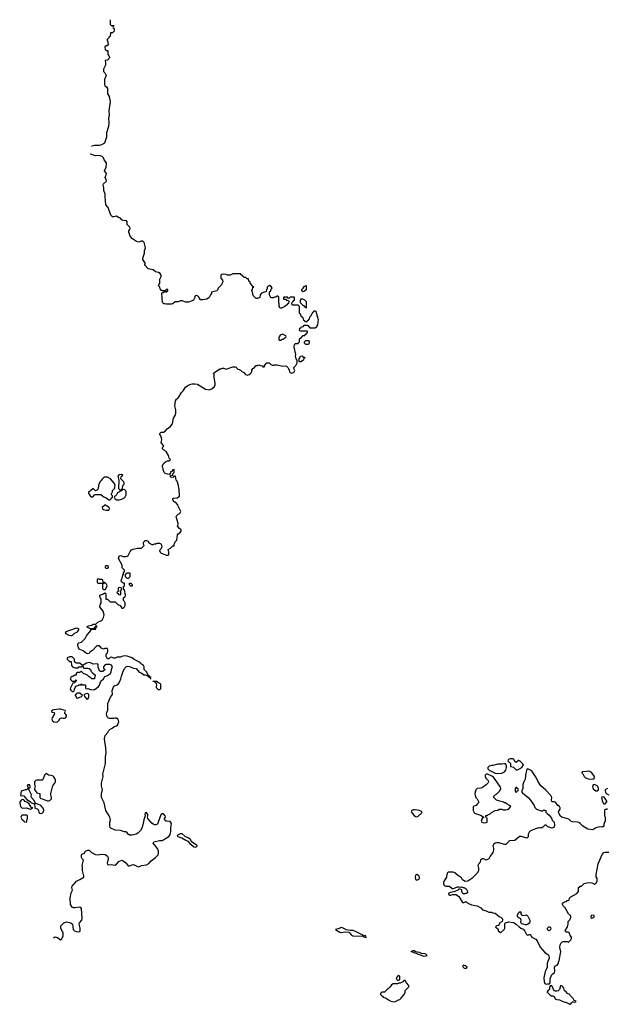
# Model space of a CAD drawing. Header units: inches. Extents: x 2535814 to 2694957, y 540737 to 728403.
# Tile 4 of 106: x 2540267 to 2549265, y 610322 to 625405. Entities that reach past the tile are written whole.
import ezdxf

# ---------------------------------------------------------------- set-up
doc = ezdxf.new("R2010")
doc.units = ezdxf.units.IN
doc.header["$MEASUREMENT"] = 0
doc.layers.add('C5641', color=7, linetype='Continuous')
doc.layers.add('C5642', color=7, linetype='Continuous')

msp = doc.modelspace()

# ---------------------------------------------------------------- linework, layer by layer
at = {"layer": 'C5641', "color": 5}
for points, elevation in [([(2540786, 611340), (2540810, 611356), (2540846, 611346), (2540890, 611309), (2540910, 611318), (2540914, 611326), (2540931, 611370), (2540931, 611410), (2540898, 611490), (2540898, 611510), (2540902, 611530), (2540942, 611570), (2540990, 611586), (2541049, 611570), (2541077, 611550), (2541085, 611470), (2541105, 611445), (2541130, 611436), (2541170, 611433), (2541190, 611444), (2541193, 611450), (2541194, 611490), (2541176, 611550), (2541181, 611570), (2541217, 611610), (2541224, 611636), (2541211, 611791), (2541203, 611803), (2541190, 611811), (2541110, 611798), (2541090, 611801), (2541072, 611812), (2541047, 611850), (2541039, 611950), (2541054, 612030), (2541067, 612050), (2541073, 612070), (2541072, 612090), (2541065, 612110), (2541068, 612132), (2541136, 612210), (2541190, 612233), (2541251, 612270), (2541251, 612290), (2541231, 612370), (2541231, 612430), (2541225, 612450), (2541242, 612530), (2541222, 612550), (2541212, 612572), (2541212, 612608), (2541220, 612620), (2541230, 612628), (2541254, 612630), (2541272, 612670), (2541310, 612685), (2541330, 612681), (2541366, 612646), (2541430, 612615), (2541468, 612612), (2541510, 612623), (2541575, 612615), (2541610, 612593), (2541623, 612570), (2541624, 612550), (2541606, 612486), (2541610, 612466), (2541620, 612460), (2541670, 612465), (2541730, 612453), (2541750, 612469), (2541786, 612510), (2541830, 612529), (2541850, 612521), (2541891, 612491), (2541930, 612445), (2541950, 612441), (2541990, 612461), (2542010, 612464), (2542070, 612434), (2542090, 612429), (2542134, 612446), (2542210, 612460), (2542242, 612478), (2542279, 612521), (2542346, 612570), (2542387, 612613), (2542394, 612630), (2542390, 612670), (2542376, 612710), (2542313, 612790), (2542319, 612810), (2542410, 612833), (2542450, 612830), (2542470, 612840), (2542498, 612862), (2542550, 612893), (2542570, 612924), (2542583, 612970), (2542582, 613030), (2542590, 613094), (2542570, 613122), (2542510, 613125), (2542490, 613142), (2542486, 613170), (2542498, 613190), (2542496, 613210), (2542470, 613242), (2542450, 613242), (2542430, 613222), (2542389, 613110), (2542376, 613084), (2542350, 613071), (2542330, 613071), (2542310, 613079), (2542290, 613095), (2542231, 613170), (2542222, 613190), (2542231, 613209), (2542231, 613230), (2542210, 613262), (2542190, 613254), (2542183, 613237), (2542188, 613210), (2542169, 613150), (2542155, 613070), (2542139, 613021), (2542115, 612985), (2542078, 612942), (2542052, 612928), (2541990, 612911), (2541950, 612915), (2541928, 612928), (2541910, 612951), (2541890, 612965), (2541870, 612963), (2541810, 612983), (2541730, 612991), (2541662, 613022), (2541651, 613031), (2541645, 613050), (2541648, 613112), (2541655, 613150), (2541647, 613190), (2541639, 613210), (2541587, 613290), (2541559, 613410), (2541520, 613490), (2541517, 613510), (2541522, 613558), (2541535, 613610), (2541519, 613670), (2541517, 613710), (2541542, 613790), (2541544, 613810), (2541538, 613850), (2541557, 613910), (2541568, 613970), (2541580, 614010), (2541583, 614117), (2541590, 614170), (2541588, 614250), (2541568, 614350), (2541566, 614394), (2541578, 614442), (2541614, 614486), (2541630, 614518), (2541646, 614534), (2541682, 614550), (2541710, 614575), (2541750, 614589), (2541762, 614598), (2541777, 614623), (2541783, 614650), (2541781, 614670), (2541771, 614690), (2541750, 614705), (2541730, 614707), (2541710, 614701), (2541670, 614698), (2541640, 614700), (2541625, 614705), (2541605, 614725), (2541598, 614770), (2541600, 614790), (2541615, 614830), (2541619, 614930), (2541655, 615025), (2541686, 615070), (2541684, 615130), (2541707, 615193), (2541730, 615208), (2541750, 615209), (2541770, 615222), (2541790, 615249), (2541814, 615306), (2541825, 615350), (2541848, 615412), (2541873, 615467), (2541902, 615498), (2541910, 615502), (2541950, 615495), (2541984, 615484), (2542010, 615469), (2542050, 615468), (2542098, 615410), (2542135, 615395), (2542170, 615369), (2542190, 615369), (2542218, 615358), (2542234, 615346), (2542246, 615346), (2542250, 615328), (2542266, 615326), (2542270, 615306), (2542274, 615306), (2542274, 615330), (2542258, 615338), (2542250, 615354), (2542238, 615358), (2542210, 615414), (2542172, 615450), (2542171, 615490), (2542162, 615510), (2542131, 615531), (2542116, 615550), (2542091, 615570), (2542022, 615602), (2541990, 615631), (2541910, 615656), (2541870, 615658), (2541829, 615651), (2541810, 615642), (2541760, 615640), (2541730, 615622), (2541710, 615622), (2541670, 615642), (2541650, 615634), (2541630, 615614), (2541610, 615614), (2541592, 615650), (2541593, 615687), (2541612, 615708), (2541618, 615730), (2541618, 615750), (2541610, 615771), (2541570, 615771), (2541550, 615762), (2541520, 615780), (2541490, 615812), (2541450, 615814), (2541380, 615740), (2541343, 615717), (2541330, 615694), (2541310, 615692), (2541290, 615698), (2541238, 615738), (2541190, 615755), (2541182, 615762), (2541165, 615785), (2541156, 615830), (2541158, 615842), (2541170, 615858), (2541214, 615870), (2541270, 615928), (2541290, 615968), (2541354, 616050), (2541358, 616062), (2541373, 616067), (2541432, 616068), (2541438, 616102), (2541452, 616110), (2541450, 616114), (2541430, 616114), (2541422, 616098), (2541410, 616094), (2541402, 616078), (2541390, 616074), (2541350, 616074), (2541330, 616082), (2541312, 616092), (2541302, 616110), (2541321, 616119), (2541372, 616128), (2541393, 616147), (2541433, 616147), (2541462, 616178), (2541510, 616195), (2541531, 616209), (2541551, 616249), (2541559, 616290), (2541546, 616346), (2541492, 616410), (2541504, 616456), (2541512, 616470), (2541514, 616490), (2541514, 616530), (2541504, 616544), (2541494, 616570), (2541494, 616590), (2541533, 616607), (2541552, 616608), (2541570, 616626), (2541582, 616622), (2541587, 616587), (2541586, 616530), (2541590, 616526), (2541610, 616526), (2541650, 616486), (2541730, 616486), (2541770, 616446), (2541806, 616430), (2541830, 616389), (2541851, 616389), (2541871, 616409), (2541882, 616430), (2541882, 616470), (2541870, 616494), (2541854, 616510), (2541854, 616550), (2541877, 616563), (2541882, 616570), (2541885, 616590), (2541874, 616670), (2541858, 616678), (2541854, 616690), (2541858, 616722), (2541874, 616730), (2541874, 616770), (2541870, 616774), (2541850, 616774), (2541830, 616794), (2541822, 616810), (2541825, 616830), (2541838, 616850), (2541844, 616896), (2541854, 616910), (2541854, 616930), (2541874, 616950), (2541874, 616970), (2541834, 617010), (2541834, 617050), (2541782, 617150), (2541790, 617186), (2541810, 617195), (2541850, 617182), (2541890, 617182), (2541912, 617188), (2541930, 617198), (2541961, 617259), (2541978, 617282), (2541990, 617289), (2542004, 617296), (2542070, 617309), (2542134, 617310), (2542172, 617350), (2542162, 617370), (2542162, 617390), (2542170, 617406), (2542190, 617426), (2542210, 617428), (2542235, 617415), (2542246, 617390), (2542290, 617368), (2542310, 617368), (2542330, 617378), (2542350, 617378), (2542370, 617388), (2542410, 617388), (2542430, 617378), (2542435, 617370), (2542442, 617330), (2542430, 617294), (2542408, 617272), (2542418, 617250), (2542435, 617235), (2542488, 617210), (2542510, 617201), (2542540, 617200), (2542552, 617210), (2542552, 617248), (2542542, 617290), (2542574, 617310), (2542610, 617346), (2542633, 617347), (2542634, 617370), (2542642, 617390), (2542650, 617406), (2542672, 617430), (2542684, 617516), (2542692, 617528), (2542717, 617543), (2542738, 617570), (2542742, 617590), (2542712, 617612), (2542684, 617644), (2542682, 617650), (2542692, 617670), (2542692, 617688), (2542665, 617790), (2542672, 617810), (2542691, 617829), (2542717, 617843), (2542732, 617872), (2542693, 617953), (2542690, 617974), (2542653, 618013), (2542630, 618014), (2542614, 618050), (2542614, 618070), (2542624, 618076), (2542680, 618080), (2542712, 618108), (2542711, 618211), (2542702, 618230), (2542698, 618270), (2542676, 618336), (2542662, 618350), (2542653, 618413), (2542626, 618414), (2542622, 618398), (2542610, 618394), (2542578, 618398), (2542574, 618410), (2542578, 618422), (2542614, 618426), (2542614, 618450), (2542634, 618470), (2542634, 618514), (2542609, 618511), (2542608, 618492), (2542578, 618470), (2542578, 618462), (2542562, 618438), (2542530, 618441), (2542494, 618454), (2542478, 618470), (2542462, 618510), (2542462, 618530), (2542452, 618550), (2542452, 618570), (2542470, 618606), (2542504, 618636), (2542530, 618648), (2542552, 618648), (2542574, 618670), (2542554, 618690), (2542545, 618730), (2542511, 618791), (2542474, 618810), (2542454, 618830), (2542454, 618850), (2542472, 618870), (2542432, 618930), (2542441, 618970), (2542440, 619000), (2542435, 619015), (2542412, 619050), (2542413, 619067), (2542433, 619087), (2542470, 619088), (2542497, 619103), (2542530, 619142), (2542570, 619168), (2542605, 619215), (2542621, 619299), (2542650, 619342), (2542657, 619377), (2542659, 619430), (2542644, 619490), (2542653, 619567), (2542666, 619590), (2542691, 619610), (2542710, 619634), (2542746, 619694), (2542770, 619719), (2542806, 619774), (2542840, 619800), (2542870, 619815), (2542910, 619826), (2542950, 619828), (2542990, 619820), (2543110, 619746), (2543170, 619736), (2543210, 619749), (2543250, 619786), (2543259, 619810), (2543260, 619830), (2543243, 619930), (2543244, 619964), (2543234, 619990), (2543249, 620000)], 40), ([(2543701, 620000), (2543726, 619970), (2543750, 619962), (2543782, 619970), (2543805, 619990), (2543813, 620000)], 40), ([(2544408, 620000), (2544410, 619998), (2544430, 619989), (2544459, 620000)], 40), ([(2549270, 613318), (2549252, 613308), (2549233, 613307), (2549224, 613296), (2549222, 613210), (2549234, 613190), (2549234, 613170), (2549231, 613129), (2549222, 613110), (2549214, 613074), (2549214, 613050), (2549190, 613038), (2549150, 613042), (2549090, 613024), (2549044, 612996), (2548966, 613006), (2548888, 613050), (2548852, 613092), (2548829, 613109), (2548810, 613114), (2548730, 613118), (2548706, 613130), (2548676, 613156), (2548570, 613188), (2548546, 613206), (2548522, 613250), (2548518, 613270), (2548542, 613310), (2548542, 613330), (2548535, 613350), (2548509, 613369), (2548470, 613417), (2548450, 613426), (2548430, 613424), (2548418, 613430), (2548409, 613450), (2548414, 613490), (2548402, 613522), (2548323, 613603), (2548249, 613670), (2548199, 613739), (2548175, 613795), (2548115, 613890), (2548088, 613910), (2548050, 613928), (2548034, 613926), (2548011, 613830), (2548006, 613770), (2547985, 613730), (2547971, 613690), (2547971, 613630), (2547954, 613590), (2547954, 613570), (2547972, 613552), (2547990, 613542), (2548051, 613490), (2548091, 613451), (2548145, 613370), (2548157, 613337), (2548182, 613310), (2548250, 613286), (2548274, 613286), (2548290, 613296), (2548310, 613298), (2548322, 613290), (2548326, 613266), (2548343, 613243), (2548377, 613217), (2548411, 613171), (2548422, 613142), (2548450, 613114), (2548458, 613070), (2548450, 613038), (2548434, 613026), (2548410, 613018), (2548347, 613047), (2548330, 613066), (2548310, 613066), (2548270, 613026), (2548230, 613026), (2548210, 613018), (2548190, 613018), (2548114, 612990), (2548074, 612970), (2548052, 612930), (2548052, 612888), (2548031, 612869), (2547950, 612894), (2547927, 612893), (2547891, 612869), (2547850, 612829), (2547770, 612826), (2547758, 612822), (2547754, 612810), (2547710, 612768), (2547689, 612769), (2547610, 612795), (2547575, 612795), (2547550, 612789), (2547522, 612770), (2547511, 612750), (2547525, 612710), (2547525, 612690), (2547511, 612650), (2547471, 612589), (2547451, 612549), (2547410, 612529), (2547370, 612548), (2547350, 612548), (2547330, 612538), (2547312, 612490), (2547292, 612470), (2547282, 612450), (2547292, 612408), (2547292, 612368), (2547272, 612330), (2547192, 612250), (2547131, 612209), (2547090, 612202), (2547050, 612228), (2547030, 612258), (2546970, 612298), (2546930, 612338), (2546907, 612347), (2546830, 612346), (2546814, 612330), (2546814, 612310), (2546802, 612290), (2546802, 612270), (2546767, 612213), (2546758, 612190), (2546758, 612170), (2546762, 612150), (2546770, 612142), (2546790, 612132), (2546850, 612134), (2546890, 612094), (2546910, 612094), (2546970, 612122), (2546990, 612122), (2547010, 612114), (2547030, 612122), (2547053, 612113), (2547070, 612112), (2547090, 612102), (2547102, 612090), (2547122, 612050), (2547122, 612030), (2547110, 612018), (2547090, 612018), (2547070, 612008), (2547066, 612010), (2547050, 612026), (2547038, 612050), (2547035, 612075), (2547010, 612088), (2546990, 612086), (2546974, 612070), (2546932, 612048), (2546913, 612047), (2546890, 612038), (2546864, 612036), (2546838, 612022), (2546834, 612010), (2546853, 611993), (2546870, 611992), (2546895, 612005), (2546950, 612005), (2546991, 611971), (2547050, 611882), (2547070, 611882), (2547090, 611892), (2547110, 611892), (2547131, 611871), (2547184, 611844), (2547274, 611830), (2547330, 611802), (2547354, 611770), (2547410, 611756), (2547450, 611736), (2547491, 611731), (2547510, 611722), (2547550, 611718), (2547607, 611667), (2547642, 611650), (2547658, 611630), (2547662, 611610), (2547654, 611590), (2547622, 611570), (2547604, 611536), (2547593, 611527), (2547570, 611526), (2547554, 611510), (2547593, 611473), (2547594, 611450), (2547614, 611430), (2547630, 611422), (2547636, 611424), (2547688, 611470), (2547694, 611490), (2547695, 611550), (2547698, 611562), (2547706, 611570), (2547754, 611586), (2547830, 611576), (2547871, 611551), (2547914, 611510), (2547942, 611490), (2547975, 611475), (2548003, 611443), (2548030, 611392), (2548050, 611382), (2548070, 611392), (2548090, 611392), (2548094, 611370), (2548112, 611350), (2548170, 611322), (2548190, 611292), (2548238, 611198), (2548310, 611118), (2548351, 611091), (2548371, 611070), (2548376, 611030), (2548343, 610950), (2548346, 610890), (2548336, 610864), (2548313, 610827), (2548291, 610730), (2548298, 610670), (2548310, 610642), (2548330, 610632), (2548350, 610638), (2548370, 610634), (2548382, 610638), (2548388, 610652), (2548389, 610710), (2548412, 610768), (2548430, 610791), (2548458, 610810), (2548462, 610830), (2548459, 610890), (2548470, 610911), (2548499, 610921), (2548519, 610950), (2548518, 610970), (2548527, 610993), (2548552, 611128), (2548540, 611190), (2548545, 611235), (2548558, 611262), (2548570, 611274), (2548590, 611282), (2548650, 611282), (2548670, 611274), (2548708, 611310), (2548718, 611330), (2548718, 611350), (2548698, 611378), (2548682, 611422), (2548667, 611427), (2548628, 611428), (2548618, 611450), (2548655, 611510), (2548668, 611550), (2548668, 611592), (2548690, 611614), (2548698, 611630), (2548706, 611650), (2548706, 611670), (2548702, 611682), (2548690, 611686), (2548670, 611706), (2548618, 611798), (2548589, 611830), (2548578, 611850), (2548578, 611870), (2548610, 611894), (2548642, 611898), (2548650, 611914), (2548682, 611918), (2548686, 611950), (2548706, 611970), (2548800, 612020), (2548826, 612050), (2548826, 612110), (2548842, 612118), (2548850, 612134), (2548870, 612134), (2548910, 612171), (2548950, 612185), (2548970, 612186), (2549030, 612185), (2549055, 612175), (2549070, 612162), (2549090, 612172), (2549109, 612210), (2549108, 612248), (2549096, 612276), (2549095, 612310), (2549127, 612473), (2549185, 612615), (2549210, 612646), (2549230, 612651), (2549290, 612651)], 60), ([(2549270, 613628), (2549234, 613610), (2549232, 613590), (2549238, 613570), (2549250, 613552), (2549290, 613532)], 60)]:
    msp.add_lwpolyline(points, dxfattribs=dict(at, elevation=elevation))
for points, elevation in [([(2541830, 618438), (2541787, 618433), (2541772, 618410), (2541785, 618350), (2541782, 618222), (2541810, 618194), (2541822, 618198), (2541830, 618214), (2541842, 618218), (2541848, 618272), (2541866, 618290), (2541866, 618310), (2541858, 618330), (2541818, 618370), (2541820, 618400), (2541827, 618413), (2541846, 618430)], 40), ([(2541610, 618399), (2541565, 618395), (2541551, 618389), (2541531, 618369), (2541522, 618350), (2541505, 618335), (2541482, 618298), (2541471, 618269), (2541470, 618226), (2541458, 618202), (2541430, 618188), (2541390, 618226), (2541351, 618189), (2541322, 618170), (2541318, 618150), (2541345, 618110), (2541370, 618092), (2541390, 618102), (2541410, 618125), (2541430, 618132), (2541510, 618131), (2541557, 618097), (2541590, 618082), (2541630, 618051), (2541650, 618051), (2541662, 618058), (2541670, 618074), (2541686, 618090), (2541686, 618110), (2541668, 618130), (2541689, 618170), (2541690, 618192), (2541726, 618230), (2541722, 618250), (2541728, 618270), (2541718, 618298), (2541690, 618338), (2541658, 618370)], 40), ([(2541870, 618206), (2541838, 618202), (2541832, 618188), (2541813, 618187), (2541794, 618170), (2541765, 618155), (2541750, 618126), (2541730, 618106), (2541718, 618102), (2541714, 618090), (2541722, 618070), (2541750, 618052), (2541790, 618052), (2541830, 618062), (2541875, 618085), (2541896, 618124), (2541898, 618170), (2541890, 618186)], 40), ([(2541570, 617968), (2541532, 617930), (2541534, 617910), (2541550, 617902), (2541592, 617892), (2541630, 617892), (2541642, 617910), (2541638, 617930), (2541596, 617956), (2541587, 617967)], 40), ([(2541610, 617038), (2541590, 617038), (2541574, 617030), (2541574, 617010), (2541590, 617002), (2541610, 617002), (2541626, 617010), (2541626, 617030)], 40), ([(2541910, 616846), (2541886, 616870), (2541886, 616910), (2541910, 616934), (2541950, 616934), (2541954, 616930), (2541954, 616870), (2541930, 616846)], 40), ([(2541470, 616838), (2541454, 616830), (2541452, 616790), (2541460, 616780), (2541470, 616772), (2541530, 616774), (2541542, 616778), (2541546, 616790), (2541542, 616822), (2541527, 616827), (2541490, 616828)], 40), ([(2541570, 616786), (2541558, 616782), (2541553, 616767), (2541538, 616762), (2541534, 616750), (2541534, 616690), (2541550, 616674), (2541570, 616674), (2541582, 616678), (2541606, 616730), (2541596, 616756)], 40), ([(2541970, 616726), (2541946, 616750), (2541947, 616773), (2541970, 616774), (2541990, 616754), (2541990, 616728)], 40), ([(2541790, 616706), (2541778, 616702), (2541774, 616690), (2541774, 616650), (2541754, 616630), (2541758, 616618), (2541773, 616613), (2541778, 616598), (2541810, 616594), (2541818, 616610), (2541818, 616638), (2541806, 616650), (2541822, 616658), (2541826, 616690), (2541822, 616702)], 40), ([(2541130, 616085), (2540974, 616030), (2540962, 616010), (2541010, 615981), (2541050, 615972), (2541070, 615974), (2541099, 616001), (2541153, 616030), (2541178, 616070), (2541159, 616079)], 40), ([(2541070, 615646), (2541030, 615646), (2540994, 615630), (2540994, 615610), (2541030, 615574), (2541053, 615573), (2541062, 615510), (2541074, 615490), (2541110, 615474), (2541150, 615474), (2541162, 615478), (2541170, 615494), (2541210, 615494), (2541222, 615498), (2541226, 615510), (2541190, 615546), (2541130, 615546), (2541106, 615570), (2541106, 615610)], 40), ([(2541330, 615559), (2541291, 615549), (2541266, 615534), (2541234, 615510), (2541238, 615478), (2541253, 615473), (2541310, 615471), (2541330, 615465), (2541351, 615451), (2541362, 615422), (2541380, 615400), (2541413, 615373), (2541420, 615360), (2541422, 615350), (2541414, 615330), (2541414, 615310), (2541410, 615306), (2541370, 615308), (2541360, 615320), (2541330, 615338), (2541303, 615363), (2541246, 615390), (2541210, 615426), (2541190, 615406), (2541150, 615406), (2541133, 615387), (2541130, 615366), (2541110, 615366), (2541092, 615348), (2541070, 615346), (2541050, 615326), (2541042, 615310), (2541050, 615294), (2541070, 615274), (2541110, 615274), (2541122, 615278), (2541130, 615294), (2541134, 615290), (2541134, 615270), (2541118, 615262), (2541113, 615247), (2541078, 615242), (2541045, 615170), (2541042, 615150), (2541050, 615134), (2541070, 615114), (2541090, 615114), (2541102, 615118), (2541106, 615150), (2541127, 615193), (2541156, 615204), (2541170, 615214), (2541202, 615218), (2541208, 615232), (2541214, 615230), (2541218, 615218), (2541230, 615214), (2541270, 615214), (2541274, 615210), (2541274, 615170), (2541278, 615158), (2541290, 615154), (2541310, 615162), (2541350, 615145), (2541390, 615141), (2541410, 615145), (2541439, 615161), (2541475, 615190), (2541489, 615210), (2541508, 615270), (2541549, 615310), (2541570, 615342), (2541610, 615358), (2541655, 615390), (2541670, 615414), (2541676, 615464), (2541686, 615490), (2541675, 615515), (2541648, 615528), (2541610, 615529), (2541590, 615528), (2541566, 615514), (2541552, 615490), (2541552, 615470), (2541574, 615450), (2541540, 615420), (2541510, 615418), (2541488, 615430), (2541469, 615489), (2541467, 615527), (2541458, 615538), (2541390, 615534), (2541350, 615555)], 40), ([(2542390, 615138), (2542364, 615170), (2542362, 615190), (2542368, 615210), (2542362, 615242), (2542350, 615246), (2542342, 615262), (2542310, 615266), (2542306, 615274), (2542370, 615272), (2542378, 615258), (2542417, 615237), (2542422, 615230), (2542425, 615190), (2542422, 615150), (2542410, 615138)], 40), ([(2541190, 615088), (2541153, 615087), (2541138, 615082), (2541130, 615066), (2541118, 615062), (2541114, 615050), (2541134, 615030), (2541138, 615018), (2541150, 615014), (2541190, 615025), (2541206, 615030), (2541226, 615050)], 40), ([(2541310, 615082), (2541280, 615080), (2541254, 615070), (2541252, 615050), (2541262, 615030), (2541290, 615002), (2541310, 614994), (2541328, 615032), (2541328, 615070)], 40), ([(2540890, 614842), (2540870, 614842), (2540790, 614835), (2540774, 614830), (2540754, 614810), (2540758, 614798), (2540794, 614790), (2540802, 614770), (2540765, 614710), (2540758, 614690), (2540762, 614670), (2540790, 614651), (2540830, 614642), (2540846, 614650), (2540870, 614674), (2540882, 614698), (2540908, 614712), (2540930, 614705), (2540955, 614705), (2540966, 614710), (2540986, 614730), (2540986, 614750), (2540960, 614780), (2540958, 614790), (2540966, 614810), (2540962, 614822)], 40), ([(2547777, 614083), (2547751, 614070), (2547742, 614050), (2547782, 614010), (2547782, 613970), (2547785, 613965), (2547830, 613954), (2547870, 613912), (2547890, 613912), (2547910, 613925), (2547954, 613950), (2547982, 613990), (2547970, 614008), (2547930, 614048), (2547910, 614058), (2547904, 614056), (2547870, 614028), (2547856, 614036), (2547833, 614073), (2547820, 614080)], 60), ([(2547690, 614008), (2547650, 613999), (2547590, 614001), (2547510, 613982), (2547490, 613982), (2547454, 613970), (2547434, 613950), (2547434, 613930), (2547454, 613910), (2547550, 613862), (2547570, 613858), (2547650, 613865), (2547690, 613885), (2547709, 613911), (2547722, 613950), (2547722, 613970), (2547718, 613990), (2547707, 614007)], 60), ([(2548970, 613895), (2548948, 613888), (2548878, 613882), (2548874, 613870), (2548892, 613852), (2548912, 613810), (2548930, 613792), (2548990, 613771), (2549050, 613774), (2549062, 613778), (2549068, 613810), (2549029, 613869), (2548998, 613890)], 60), ([(2540670, 613858), (2540645, 613830), (2540625, 613775), (2540610, 613758), (2540530, 613758), (2540514, 613750), (2540494, 613730), (2540494, 613690), (2540502, 613670), (2540492, 613630), (2540493, 613613), (2540530, 613562), (2540574, 613550), (2540574, 613490), (2540590, 613474), (2540610, 613472), (2540637, 613457), (2540690, 613438), (2540710, 613438), (2540730, 613446), (2540754, 613470), (2540755, 613490), (2540742, 613530), (2540744, 613550), (2540769, 613651), (2540781, 613679), (2540805, 613710), (2540813, 613730), (2540813, 613753), (2540803, 613783), (2540789, 613809), (2540778, 613818), (2540750, 613829), (2540710, 613834)], 40), ([(2547430, 613846), (2547410, 613846), (2547394, 613830), (2547394, 613810), (2547405, 613785), (2547442, 613750), (2547445, 613730), (2547438, 613710), (2547410, 613682), (2547355, 613645), (2547330, 613635), (2547271, 613629), (2547251, 613610), (2547238, 613550), (2547240, 613520), (2547252, 613490), (2547272, 613470), (2547294, 613430), (2547294, 613410), (2547272, 613388), (2547255, 613365), (2547222, 613358), (2547212, 613348), (2547211, 613330), (2547211, 613290), (2547230, 613252), (2547294, 613230), (2547332, 613212), (2547350, 613194), (2547373, 613193), (2547373, 613187), (2547358, 613182), (2547344, 613156), (2547334, 613130), (2547338, 613118), (2547370, 613102), (2547410, 613105), (2547426, 613110), (2547428, 613130), (2547426, 613170), (2547406, 613190), (2547407, 613213), (2547430, 613214), (2547436, 613224), (2547470, 613242), (2547490, 613262), (2547550, 613292), (2547590, 613294), (2547610, 613312), (2547650, 613311), (2547670, 613301), (2547710, 613301), (2547734, 613306), (2547750, 613312), (2547786, 613350), (2547766, 613370), (2547730, 613386), (2547707, 613407), (2547690, 613408), (2547676, 613416), (2547566, 613450), (2547526, 613490), (2547526, 613510), (2547546, 613530), (2547570, 613542), (2547618, 613590), (2547635, 613630), (2547629, 613650), (2547575, 613730), (2547520, 613800), (2547498, 613818)], 60), ([(2540390, 613626), (2540372, 613608), (2540350, 613608), (2540325, 613595), (2540307, 613593), (2540290, 613582), (2540282, 613558), (2540281, 613521), (2540290, 613516), (2540310, 613520), (2540330, 613514), (2540348, 613488), (2540378, 613458), (2540427, 613430), (2540448, 613408), (2540493, 613393), (2540497, 613343), (2540492, 613332), (2540510, 613327), (2540543, 613310), (2540557, 613290), (2540561, 613261), (2540571, 613251), (2540590, 613244), (2540610, 613251), (2540632, 613270), (2540636, 613296), (2540626, 613326), (2540589, 613369), (2540503, 613403), (2540504, 613410), (2540486, 613446), (2540449, 613490), (2540442, 613510), (2540448, 613530), (2540418, 613590), (2540418, 613598), (2540406, 613610), (2540402, 613622)], 40), ([(2540390, 613686), (2540382, 613670), (2540384, 613664), (2540398, 613638), (2540410, 613634), (2540422, 613638), (2540426, 613650), (2540422, 613682)], 40), ([(2547870, 613646), (2547854, 613630), (2547854, 613590), (2547858, 613578), (2547870, 613574), (2547882, 613578), (2547887, 613593), (2547902, 613598), (2547906, 613610), (2547902, 613622), (2547887, 613627), (2547882, 613642)], 60), ([(2549070, 613688), (2549050, 613686), (2549041, 613650), (2549050, 613622), (2549090, 613592), (2549110, 613592), (2549128, 613610), (2549128, 613630), (2549118, 613658), (2549110, 613668)], 60), ([(2540310, 613458), (2540291, 613450), (2540270, 613418), (2540267, 613410), (2540281, 613350), (2540306, 613326), (2540370, 613331), (2540430, 613311), (2540450, 613322), (2540466, 613330), (2540450, 613334), (2540442, 613342), (2540429, 613370), (2540412, 613392), (2540378, 613418), (2540348, 613430), (2540332, 613452)], 40), ([(2549210, 613498), (2549184, 613496), (2549174, 613490), (2549185, 613445), (2549204, 613404), (2549210, 613394), (2549230, 613394), (2549256, 613424), (2549256, 613436), (2549234, 613474), (2549215, 613495)], 60), ([(2546320, 613300), (2546290, 613299), (2546271, 613289), (2546262, 613270), (2546275, 613250), (2546310, 613214), (2546330, 613199), (2546350, 613194), (2546370, 613203), (2546422, 613250), (2546428, 613270), (2546390, 613289)], 60), ([(2540370, 613218), (2540310, 613218), (2540294, 613210), (2540285, 613190), (2540300, 613160), (2540334, 613130), (2540338, 613118), (2540370, 613114), (2540378, 613130), (2540378, 613150), (2540388, 613170), (2540386, 613210)], 40), ([(2542950, 612725), (2542930, 612732), (2542889, 612769), (2542854, 612814), (2542810, 612832), (2542750, 612869), (2542710, 612880), (2542693, 612890), (2542685, 612910), (2542690, 612919), (2542730, 612938), (2542750, 612938), (2542798, 612898), (2542853, 612873), (2542875, 612855), (2542888, 612828), (2542898, 612818), (2542971, 612770), (2542980, 612760), (2542986, 612750), (2542963, 612730)], 40), ([(2546350, 612308), (2546330, 612298), (2546321, 612270), (2546330, 612234), (2546350, 612222), (2546380, 612240), (2546388, 612250), (2546388, 612270), (2546378, 612290)], 60), ([(2547964, 611684), (2548015, 611685), (2548030, 611692), (2548050, 611672), (2548079, 611610), (2548081, 611590), (2548073, 611567), (2548050, 611549), (2548030, 611539), (2548010, 611539), (2547954, 611554), (2547944, 611564), (2547939, 611590), (2547944, 611610), (2547934, 611634), (2547896, 611656), (2547889, 611670), (2547889, 611691), (2547908, 611730), (2547930, 611742), (2547942, 611730), (2547942, 611710), (2547950, 611694)], 60), ([(2549030, 611686), (2549014, 611670), (2549014, 611650), (2549030, 611642), (2549062, 611658), (2549066, 611670), (2549062, 611682)], 60), ([(2545190, 611498), (2545172, 611488), (2545105, 611470), (2545170, 611427), (2545184, 611424), (2545251, 611431), (2545305, 611425), (2545317, 611417), (2545350, 611381), (2545370, 611371), (2545525, 611365), (2545554, 611350), (2545570, 611347), (2545575, 611350), (2545568, 611370), (2545521, 611381), (2545479, 611400), (2545410, 611439), (2545372, 611452), (2545330, 611452), (2545270, 611463), (2545210, 611493)], 60), ([(2548370, 611449), (2548356, 611456), (2548348, 611468), (2548349, 611490), (2548368, 611510), (2548390, 611511), (2548399, 611490), (2548396, 611470), (2548390, 611458)], 60), ([(2546290, 611142), (2546254, 611130), (2546284, 611124), (2546314, 611110), (2546345, 611105), (2546370, 611088), (2546417, 611077), (2546450, 611062), (2546490, 611063), (2546508, 611070), (2546488, 611090), (2546474, 611094), (2546420, 611100), (2546390, 611116), (2546330, 611126), (2546310, 611139)], 60), ([(2547070, 610921), (2547047, 610913), (2547056, 610890), (2547070, 610881), (2547090, 610871), (2547110, 610874), (2547118, 610890), (2547095, 610910)], 60), ([(2546070, 610766), (2546044, 610736), (2546034, 610710), (2546050, 610694), (2546070, 610694), (2546082, 610698), (2546086, 610710), (2546086, 610750)], 60), ([(2546170, 610686), (2546150, 610686), (2546132, 610668), (2546092, 610648), (2546073, 610647), (2546050, 610638), (2545984, 610636), (2545960, 610620), (2545937, 610583), (2545910, 610558), (2545892, 610548), (2545854, 610510), (2545813, 610507), (2545793, 610487), (2545792, 610470), (2545810, 610452), (2545825, 610445), (2545834, 610430), (2545870, 610422), (2545912, 610390), (2545950, 610371), (2545976, 610364), (2546010, 610362), (2546068, 610392), (2546090, 610394), (2546110, 610414), (2546118, 610430), (2546155, 610470), (2546168, 610510), (2546168, 610532), (2546226, 610590), (2546226, 610610), (2546188, 610650)], 60), ([(2548410, 610608), (2548390, 610606), (2548380, 610580), (2548378, 610550), (2548352, 610530), (2548345, 610515), (2548345, 610510), (2548385, 610465), (2548410, 610451), (2548430, 610451), (2548450, 610441), (2548468, 610408), (2548479, 610399), (2548494, 610394), (2548533, 610393), (2548586, 610366), (2548642, 610350), (2548690, 610322), (2548698, 610322), (2548710, 610332), (2548719, 610350), (2548730, 610359), (2548750, 610361), (2548770, 610354), (2548782, 610358), (2548786, 610370), (2548760, 610380), (2548741, 610410), (2548701, 610450), (2548692, 610472), (2548658, 610490), (2548630, 610518), (2548608, 610528), (2548607, 610547), (2548598, 610570), (2548590, 610586), (2548570, 610606), (2548550, 610606), (2548531, 610550), (2548511, 610529), (2548490, 610521), (2548470, 610523), (2548455, 610530), (2548441, 610550), (2548428, 610590)], 60)]:
    msp.add_lwpolyline(points, close=True, dxfattribs=dict(at, elevation=elevation))
at = {"layer": 'C5642', "color": 5, "elevation": 40}
for points in [[(2541650, 625405), (2541654, 625330), (2541670, 625314)], [(2541670, 625314), (2541710, 625314), (2541714, 625310), (2541698, 625302), (2541694, 625290), (2541698, 625278), (2541712, 625270), (2541712, 625230), (2541690, 625206), (2541658, 625202), (2541651, 625149), (2541638, 625142), (2541633, 625127), (2541610, 625106), (2541602, 625090), (2541614, 625070), (2541618, 625038), (2541634, 625030), (2541618, 625022), (2541613, 625007), (2541590, 625006), (2541573, 624987), (2541574, 624950), (2541590, 624934), (2541610, 624934), (2541614, 624930), (2541614, 624870), (2541634, 624850), (2541642, 624830), (2541630, 624806), (2541610, 624786), (2541578, 624782), (2541574, 624770), (2541582, 624750), (2541582, 624710), (2541552, 624648), (2541552, 624610), (2541572, 624590), (2541592, 624550), (2541565, 624490), (2541565, 624410), (2541572, 624390), (2541594, 624374), (2541611, 624351), (2541611, 624270), (2541635, 624230), (2541654, 624150), (2541631, 624010), (2541639, 623950), (2541628, 623890), (2541633, 623830), (2541625, 623770), (2541598, 623670), (2541595, 623605), (2541577, 623543), (2541564, 623516), (2541522, 623490), (2541483, 623477), (2541410, 623479), (2541370, 623470), (2541367, 623471)], [(2544459, 620000), (2544460, 620000), (2544472, 620010), (2544482, 620030), (2544462, 620070), (2544464, 620076), (2544493, 620107), (2544514, 620150), (2544514, 620190), (2544502, 620210), (2544492, 620250), (2544498, 620278), (2544472, 620390), (2544473, 620427), (2544490, 620446), (2544533, 620447), (2544538, 620462), (2544554, 620470), (2544554, 620510), (2544558, 620522), (2544573, 620527), (2544610, 620566), (2544633, 620567), (2544638, 620582), (2544653, 620587), (2544658, 620602), (2544674, 620610), (2544674, 620630), (2544670, 620634), (2544570, 620634), (2544558, 620638), (2544554, 620650), (2544558, 620682), (2544573, 620687), (2544578, 620702), (2544613, 620707), (2544618, 620722), (2544630, 620726), (2544670, 620726), (2544682, 620722), (2544687, 620707), (2544702, 620702), (2544710, 620686), (2544790, 620686), (2544817, 620703), (2544832, 620730), (2544842, 620810), (2544833, 620833), (2544832, 620852), (2544822, 620870), (2544822, 620890), (2544812, 620910), (2544812, 620932), (2544790, 620942), (2544770, 620942), (2544746, 620910), (2544722, 620858), (2544706, 620850), (2544702, 620818), (2544687, 620813), (2544682, 620798), (2544667, 620793), (2544662, 620778), (2544650, 620774), (2544638, 620778), (2544633, 620793), (2544618, 620798), (2544614, 620830), (2544598, 620838), (2544593, 620853), (2544578, 620858), (2544573, 620893), (2544558, 620898), (2544554, 620910), (2544553, 621013), (2544530, 621034), (2544450, 621034), (2544438, 621038), (2544434, 621070), (2544453, 621087), (2544458, 621102), (2544474, 621110), (2544474, 621150), (2544470, 621154), (2544410, 621152), (2544390, 621134), (2544378, 621138), (2544370, 621154), (2544310, 621154), (2544306, 621150), (2544306, 621130), (2544310, 621126), (2544342, 621122), (2544350, 621106), (2544382, 621102), (2544386, 621090), (2544382, 621058), (2544370, 621054), (2544362, 621038), (2544350, 621034), (2544328, 621012), (2544276, 620984), (2544264, 620984), (2544254, 620990), (2544242, 621010), (2544242, 621050), (2544234, 621070), (2544233, 621153), (2544210, 621174), (2544190, 621154), (2544170, 621154), (2544150, 621142), (2544130, 621142), (2544114, 621150), (2544102, 621170), (2544094, 621190), (2544094, 621230), (2544098, 621242), (2544113, 621247), (2544114, 621270), (2544132, 621290), (2544117, 621317), (2544090, 621332), (2544070, 621322), (2544058, 621310), (2544058, 621282), (2544046, 621270), (2544042, 621238), (2544008, 621232), (2543970, 621214), (2543948, 621192), (2543946, 621150), (2543910, 621134), (2543890, 621134), (2543870, 621154), (2543858, 621158), (2543854, 621170), (2543842, 621182), (2543832, 621232), (2543822, 621250), (2543822, 621258), (2543834, 621270), (2543838, 621302), (2543850, 621306), (2543852, 621312), (2543838, 621318), (2543834, 621330), (2543794, 621370), (2543794, 621390), (2543778, 621398), (2543773, 621433), (2543750, 621434), (2543730, 621454), (2543698, 621458), (2543693, 621473), (2543678, 621478), (2543673, 621493), (2543658, 621498), (2543650, 621514), (2543530, 621512), (2543490, 621494), (2543450, 621494), (2543424, 621504), (2543390, 621505), (2543360, 621500), (2543347, 621493), (2543348, 621448), (2543374, 621414), (2543378, 621390), (2543360, 621360), (2543356, 621344), (2543307, 621293), (2543296, 621264), (2543286, 621250), (2543206, 621230), (2543206, 621210), (2543188, 621192), (2543168, 621150), (2543130, 621125), (2543070, 621112), (2543033, 621113), (2543010, 621152), (2542990, 621174), (2542970, 621182), (2542948, 621170), (2542948, 621150), (2542928, 621110), (2542910, 621098), (2542850, 621078), (2542810, 621078), (2542757, 621097), (2542730, 621098), (2542695, 621085), (2542650, 621082), (2542610, 621051), (2542590, 621046), (2542510, 621045), (2542488, 621052), (2542472, 621052), (2542453, 621073), (2542445, 621215), (2542450, 621226), (2542472, 621228), (2542478, 621242), (2542490, 621246), (2542502, 621242), (2542510, 621228), (2542514, 621230), (2542518, 621242), (2542534, 621250), (2542534, 621270), (2542510, 621272), (2542502, 621258), (2542490, 621254), (2542450, 621254), (2542438, 621258), (2542430, 621274), (2542418, 621278), (2542414, 621310), (2542394, 621330), (2542404, 621356), (2542414, 621370), (2542414, 621430), (2542431, 621470), (2542431, 621491), (2542417, 621517), (2542392, 621532), (2542344, 621544), (2542310, 621571), (2542234, 621590), (2542184, 621644), (2542184, 621656), (2542192, 621670), (2542155, 621730), (2542153, 621750), (2542176, 621830), (2542176, 621870), (2542191, 621910), (2542175, 621990), (2542150, 622011), (2542126, 622010), (2542090, 621998), (2542054, 622006), (2541995, 622050), (2541961, 622090), (2541938, 622150), (2541938, 622170), (2541951, 622190), (2541956, 622210), (2541950, 622232), (2541912, 622270), (2541911, 622310), (2541904, 622324), (2541890, 622331), (2541870, 622325), (2541850, 622331), (2541830, 622341), (2541810, 622365), (2541791, 622371), (2541750, 622396), (2541710, 622387), (2541690, 622387), (2541676, 622396), (2541663, 622410), (2541621, 622530), (2541587, 622570), (2541576, 622690), (2541578, 622730), (2541557, 622790), (2541557, 622830), (2541547, 622870), (2541551, 622890), (2541594, 622930), (2541593, 622950), (2541578, 622990), (2541584, 623016), (2541593, 623030), (2541594, 623050), (2541565, 623090), (2541590, 623148), (2541597, 623197), (2541595, 623210), (2541560, 623260), (2541550, 623291), (2541531, 623310), (2541490, 623323), (2541430, 623321), (2541350, 623344), (2541347, 623344)], [(2543249, 620000), (2543330, 620055), (2543350, 620058), (2543370, 620068), (2543387, 620067), (2543430, 620049), (2543530, 620088), (2543567, 620087), (2543582, 620082), (2543586, 620070), (2543606, 620050), (2543630, 620048), (2543650, 620038), (2543670, 620018), (2543700, 620000), (2543701, 620000)], [(2543813, 620000), (2543822, 620010), (2543824, 620036), (2543838, 620062), (2543850, 620066), (2543890, 620106), (2543910, 620106), (2543930, 620118), (2543950, 620106), (2543982, 620102), (2543990, 620086), (2544010, 620086), (2544014, 620090), (2544014, 620110), (2544050, 620146), (2544087, 620147), (2544110, 620126), (2544150, 620108), (2544170, 620118), (2544210, 620118), (2544290, 620098), (2544330, 620102), (2544350, 620098), (2544378, 620070), (2544395, 620035), (2544398, 620010), (2544408, 620000)]]:
    msp.add_lwpolyline(points, dxfattribs=at)
for points in [[(2544610, 621238), (2544590, 621246), (2544586, 621250), (2544588, 621272), (2544610, 621294), (2544623, 621317), (2544652, 621332), (2544652, 621268), (2544630, 621246)], [(2544650, 620986), (2544642, 621002), (2544627, 621007), (2544622, 621022), (2544607, 621027), (2544566, 621070), (2544566, 621110), (2544588, 621132), (2544630, 621114), (2544654, 621090), (2544654, 620990)], [(2544290, 620586), (2544254, 620570), (2544244, 620556), (2544234, 620530), (2544234, 620510), (2544238, 620498), (2544270, 620494), (2544288, 620512), (2544307, 620513), (2544327, 620533), (2544342, 620538), (2544346, 620550), (2544342, 620562)], [(2544650, 620428), (2544626, 620450), (2544626, 620470), (2544647, 620493), (2544692, 620492), (2544702, 620470), (2544702, 620450), (2544690, 620428)], [(2544610, 620234), (2544630, 620234), (2544633, 620227), (2544618, 620222), (2544614, 620190), (2544570, 620166), (2544550, 620166), (2544546, 620170), (2544546, 620210), (2544556, 620224), (2544567, 620253), (2544590, 620254)]]:
    msp.add_lwpolyline(points, close=True, dxfattribs=at)

doc.saveas('drawing.dxf')
